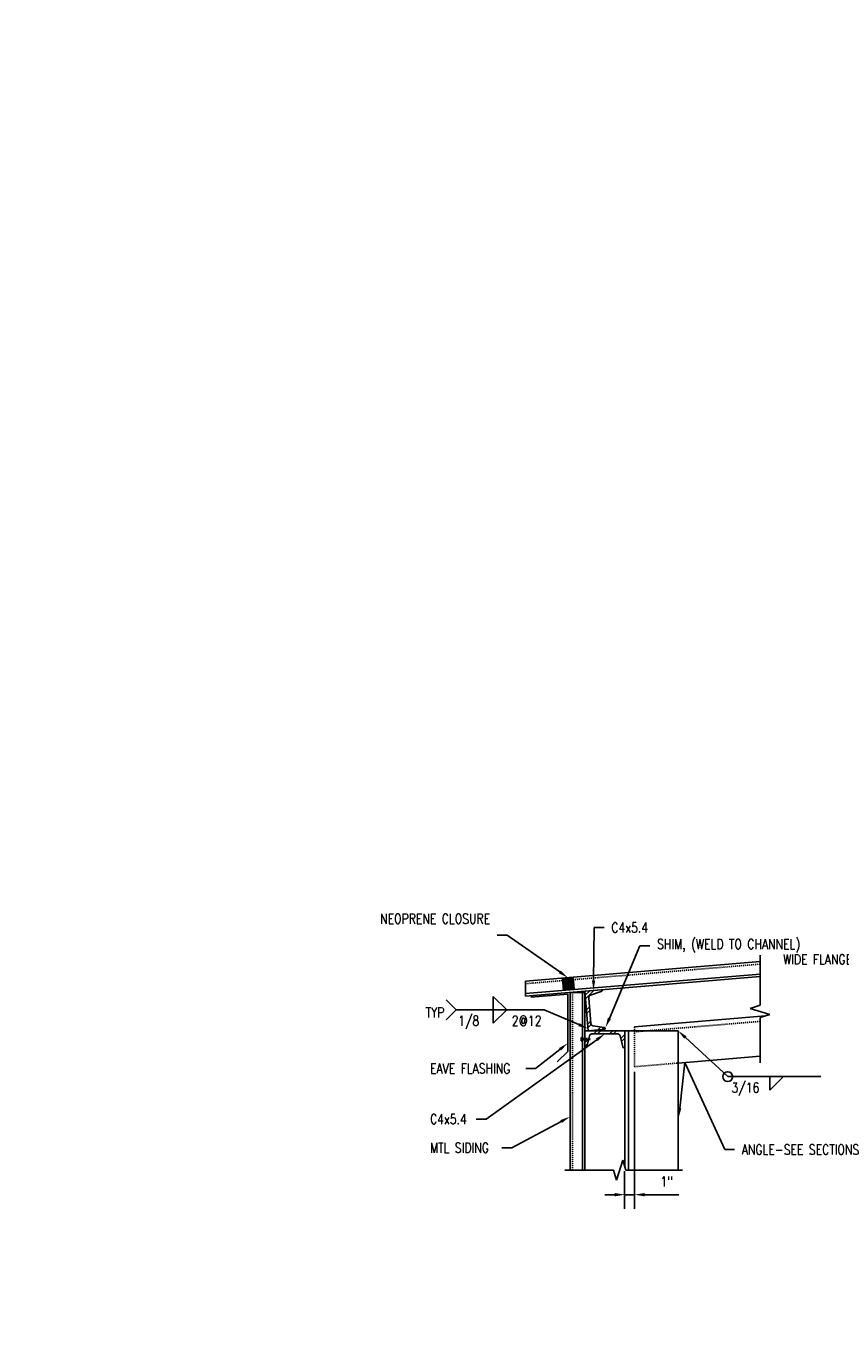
# Model space of a CAD drawing. Header units: inches. Extents: x 382 to 3028, y 70 to 495.
# Tile 1 of 41: x 695 to 777, y 122 to 254. Entities that reach past the tile are written whole.
import ezdxf
from ezdxf import colors
from ezdxf.entities.mleader import LeaderData, LeaderLine
from ezdxf.math import Vec2, Vec3

# ---------------------------------------------------------------- set-up
doc = ezdxf.new("R2010")
doc.units = ezdxf.units.IN
doc.header["$MEASUREMENT"] = 0
doc.linetypes.add('Hidden 3_32_', pattern=[0.140625, 0.09375, -0.046875])
for name, color, linetype in [('A-WALL-PATT', 8, 'Continuous'), ('S-ANNO-DIMS', 1, 'Continuous'), ('S-ANNO-NOTE', 2, 'Continuous'), ('S-ANNO-SYMB', 2, 'Continuous'), ('S-DETL-GENF', 92, 'Continuous'), ('S-DETL-HDLN', 90, 'Hidden 3_32_'), ('S-DETL-MEDM', 3, 'Continuous'), ('S-DETL-THIN', 1, 'Continuous')]:
    doc.layers.add(name, color=color, linetype=linetype)
doc.styles.add('Annotative', font='romans.shx', dxfattribs={"width": 0.8, "height": 0.125})
doc.dimstyles.new('Annotative', dxfattribs={"dimscale": 0, "dimtxt": 0.125, "dimasz": 0.125, "dimexe": 0.18, "dimexo": 0.0625, "dimgap": 0.09, "dimtad": 1, "dimdec": 3, "dimzin": 3, "dimdsep": 46, "dimlunit": 4, "dimtxsty": 'Annotative', "dimcen": 0.09, "dimclrt": 2, "dimazin": 2, "dimtfac": 1, "dimtdec": 3, "dimtmove": 0, "dimatfit": 0, "dimfxl": 1, "dimtfill": 1, "dimfrac": 2, "dimtolj": 1, "dimtzin": 0, "dimarcsym": 0})
pattern_1 = [(45, (996.2497, 0), (-0.7919596, 0.7919596), []), (45, (996.2497, 1.2), (-0.7919596, 0.7919596), [])]

# ---------------------------------------------------------------- blocks, each defined once
blk = doc.blocks.new('Break Line - Break Line-2034036-DETAIL D4')
at = {"layer": 'S-DETL-MEDM'}
for p, q in [((0.31, 1), (-0.31, -1)), ((0.63, 0), (0.31, 1)), ((-0.62, 0), (-5.53, 0)), ((-0.31, -1), (-0.62, 0)), ((6.33, 0), (0.63, 0))]:
    blk.add_line(p, q, dxfattribs=at)
blk = doc.blocks.new('Break Line - Break Line-2034509-DETAIL D4')
at = {"layer": 'S-DETL-MEDM'}
for p, q in [((0.31, 1), (-0.31, -1)), ((0.63, 0), (0.31, 1)), ((-0.62, 0), (-5.16, 0)), ((-0.31, -1), (-0.62, 0)), ((5.67, 0), (0.63, 0))]:
    blk.add_line(p, q, dxfattribs=at)
blk = doc.blocks.new('HDR-Si_Weld-Symbol - Bottom-2034533-DETAIL D4')
at = {"layer": 'S-ANNO-NOTE', "lineweight": -3}
for p, q in [((-0.437, 0), (0.671, 0)), ((0.031, -0.169), (0.2, 0)), ((0.031, 0), (0.031, -0.169)), ((0.2, 0), (0.031, 0))]:
    blk.add_line(p, q, dxfattribs=at)
blk.add_circle((-0.5, 0), 0.0625, dxfattribs=at)
blk = doc.blocks.new('HDR-Si_Weld-Symbol - Both-1969896-DETAIL D4')
at = {"layer": 'S-ANNO-NOTE', "lineweight": -3}
for p, q in [((0.031, 0.169), (0.2, 0)), ((0.031, 0), (0.031, 0.169)), ((-0.437, 0), (-0.563, 0.125)), ((-0.437, 0), (-0.563, -0.125)), ((-0.437, 0), (0.671, 0)), ((0.2, 0), (0.031, 0)), ((0.031, -0.169), (0.2, 0)), ((0.031, 0), (0.031, -0.169)), ((0.2, 0), (0.031, 0))]:
    blk.add_line(p, q, dxfattribs=at)
blk = doc.blocks.new('*D173')
at = {"layer": 'Defpoints', "color": 0, "transparency": 16777216}
for p in [(756.69, 149.01), (755.69, 138.98), (756.69, 136.12)]:
    blk.add_point(p, dxfattribs=at)
at = {"layer": 'S-ANNO-DIMS', "color": 0, "lineweight": -2, "transparency": 16777216}
for p, q in [((756.69, 148.51), (756.69, 134.68)), ((755.69, 138.48), (755.69, 134.68)), ((754.69, 136.12), (753.69, 136.12)), ((755.69, 136.12), (756.69, 136.12)), ((757.69, 136.12), (761.13, 136.12))]:
    blk.add_line(p, q, dxfattribs=at)
at = {"layer": 'S-ANNO-DIMS', "color": 0, "transparency": 16777216}
for points in [[(754.69, 136.29), (754.69, 135.95), (755.69, 136.12)], [(757.69, 136.29), (757.69, 135.95), (756.69, 136.12)]]:
    blk.add_solid(points, dxfattribs=at)
at = {"layer": 'S-ANNO-DIMS', "color": 2, "transparency": 16777216, "insert": (759.91, 137.44), "char_height": 1, "attachment_point": 5, "style": 'Annotative', "bg_fill": 3, "box_fill_scale": 1.25, "bg_fill_color": 256, "bg_fill_true_color": 13158600, "bg_fill_transparency": 0}
blk.add_mtext('\\A1;1"', dxfattribs=at)

msp = doc.modelspace()

# ---------------------------------------------------------------- hatches: boundary and pattern name
at = {"layer": 'A-WALL-PATT', "lineweight": -3}
msp.add_hatch(color=8, dxfattribs=at).paths.add_polyline_path([(749.5313, 156.6915), (750.6108, 156.7814), (750.5071, 158.0266), (749.4276, 157.9367)])
h = msp.add_hatch(dxfattribs=at)
h.set_pattern_fill('FP_2', color=8, style=0, pattern_type=2)
h.set_pattern_definition(pattern_1)
h.paths.add_polyline_path([(752.0224, 152.6344), (753.7375, 152.7769), (753.7273, 152.8621), (753.7162, 152.8874), (753.6997, 152.9096), (753.6788, 152.9277), (753.6544, 152.9407), (753.6277, 152.948), (752.4945, 153.1284), (752.4412, 153.1431), (752.3924, 153.1692), (752.3505, 153.2053), (752.3176, 153.2498), (752.2953, 153.3004), (752.2847, 153.3546), (752.0688, 155.9536), (752.0703, 156.0089), (752.084, 156.0625), (752.1091, 156.1118), (752.1444, 156.1543), (752.1882, 156.188), (752.2384, 156.2113), (753.3514, 156.5879), (753.3733, 156.6048), (753.391, 156.6261), (753.4036, 156.6507), (753.4104, 156.6775), (753.4112, 156.7051), (753.4063, 156.7632), (751.6912, 156.6207), (751.7265, 156.1958)])
h = msp.add_hatch(dxfattribs=at)
h.set_pattern_fill('FP_2', color=8, style=0, pattern_type=2)
h.set_pattern_definition(pattern_1)
h.paths.add_polyline_path([(751.7495, 150.9134), (751.777, 150.9165), (751.8031, 150.9255), (751.8266, 150.9401), (751.8463, 150.9594), (751.8613, 150.9826), (751.8709, 151.0086), (752.1445, 152.123), (752.1635, 152.1749), (752.1935, 152.2214), (752.233, 152.2601), (752.28, 152.2892), (752.3323, 152.3073), (752.3873, 152.3134), (754.9952, 152.3134), (755.0502, 152.3073), (755.1024, 152.2892), (755.1495, 152.2601), (755.189, 152.2214), (755.2189, 152.1749), (755.238, 152.123), (755.5211, 150.9826), (755.5361, 150.9594), (755.5559, 150.9401), (755.5794, 150.9255), (755.6055, 150.9165), (755.633, 150.9134), (755.6912, 150.9134), (755.6912, 152.6344), (751.6912, 152.6344), (751.6912, 150.9134)])

# ---------------------------------------------------------------- linework, layer by layer
at = {"layer": 'S-DETL-HDLN', "lineweight": -3}
for p, q in [((769.3162, 159.3433), (745.712, 157.3763)), ((750.4412, 156.4957), (750.4412, 138.5847)), ((769.3162, 153.5741), (756.6948, 152.5224)), ((756.6948, 153.0241), (756.6948, 149.0103)), ((751.3123, 151.9066), (751.3123, 151.6428)), ((751.3358, 151.9507), (751.4295, 151.9507)), ((751.3358, 151.8627), (751.4295, 151.8627)), ((751.3358, 151.6868), (751.4295, 151.6868)), ((751.3358, 151.5989), (751.4295, 151.5989)), ((751.4295, 151.5734), (751.4295, 151.9744)), ((751.4879, 151.8373), (751.4412, 151.8839)), ((751.4412, 151.681), (751.4879, 151.681)), ((751.5192, 151.7123), (751.4879, 151.8373)), ((751.4879, 151.681), (751.5192, 151.7123)), ((751.5198, 151.8685), (751.4888, 151.8373)), ((751.5511, 151.681), (751.5117, 151.8603)), ((751.5511, 151.8373), (751.5198, 151.8685)), ((751.52, 151.7123), (751.5511, 151.681)), ((751.5817, 151.8685), (751.5506, 151.8373)), ((751.5821, 151.712), (751.5511, 151.8373)), ((751.5511, 151.681), (751.5821, 151.712)), ((751.6129, 151.681), (751.5735, 151.8603)), ((751.6129, 151.8373), (751.5817, 151.8685)), ((751.5821, 151.712), (751.6129, 151.681)), ((751.6442, 151.7123), (751.6129, 151.681)), ((751.6456, 151.8685), (751.6146, 151.8373)), ((751.6146, 151.8373), (751.6437, 151.7123)), ((751.6437, 151.7123), (751.6747, 151.681)), ((751.6769, 151.8373), (751.6456, 151.8685)), ((751.6747, 151.681), (751.6456, 151.8685)), ((751.6747, 151.681), (751.706, 151.7123)), ((751.7067, 151.8685), (751.6756, 151.8373)), ((751.7069, 151.7123), (751.6769, 151.8373)), ((751.7379, 151.681), (751.7067, 151.8685)), ((751.7379, 151.8373), (751.7067, 151.8685)), ((751.7379, 151.681), (751.7069, 151.7123)), ((751.7692, 151.7123), (751.7379, 151.681)), ((751.7706, 151.8685), (751.7396, 151.8373)), ((751.7396, 151.8373), (751.7692, 151.7123)), ((751.7692, 151.7123), (751.8005, 151.681)), ((751.8019, 151.8373), (751.7706, 151.8685)), ((751.8005, 151.681), (751.7706, 151.8685)), ((751.8318, 151.7123), (751.8005, 151.681)), ((751.8317, 151.8685), (751.8006, 151.8373)), ((751.8318, 151.7123), (751.8019, 151.8373)), ((751.8629, 151.681), (751.8317, 151.8685)), ((751.8317, 151.8685), (751.8629, 151.8373)), ((751.8629, 151.681), (751.8318, 151.7123)), ((751.8629, 151.8373), (751.8942, 151.7123)), ((752.141, 151.8373), (751.8629, 151.8373)), ((751.8942, 151.7123), (751.8629, 151.681)), ((751.8942, 151.7123), (752.141, 151.7123)), ((752.1913, 151.7748), (752.081, 151.8036)), ((752.1913, 151.7747), (752.141, 151.8373)), ((752.141, 151.7123), (752.1913, 151.7747)), ((756.6948, 149.0103), (761.0662, 149.3745))]:
    msp.add_line(p, q, dxfattribs=at)
for centre, radius, start, end in [((751.3653, 151.9067), 0.053, 123.890061, 236.109936), ((751.4891, 151.7748), 0.1768, 150.158277, 209.841726), ((751.3653, 151.6428), 0.053, 123.890053, 236.109943), ((752.0815, 151.758), 0.0457, 90.64119, 269.35955), ((752.2219, 151.8509), 0.082, 189.549837, 248.127505)]:
    msp.add_arc(centre, radius, start, end, dxfattribs=at)
at = {"layer": 'S-DETL-MEDM', "lineweight": -3}
for p, q in [((769.3162, 159.5941), (745.712, 157.627)), ((769.3162, 158.3402), (745.712, 156.3732)), ((769.3162, 158.0894), (745.712, 156.1224)), ((745.712, 156.1224), (745.712, 157.627)), ((746.2306, 156.0009), (749.9628, 156.3124)), ((749.9628, 156.3124), (749.9628, 150.5565)), ((751.6912, 156.4957), (750.1912, 156.4957)), ((750.1912, 156.4957), (750.1912, 138.5847)), ((751.4412, 138.5847), (751.4412, 156.4957)), ((751.6912, 156.4957), (751.6912, 138.5847)), ((769.8617, 154.1213), (756.6948, 153.0241)), ((751.6912, 152.6344), (761.0662, 152.6344)), ((755.6912, 138.9847), (755.6912, 152.6344)), ((756.0662, 152.6344), (756.0662, 138.5847)), ((761.0662, 152.6344), (761.0662, 138.5847)), ((754.9952, 152.3134), (752.3873, 152.3134)), ((755.5116, 151.0086), (755.238, 152.123)), ((749.9628, 150.5565), (748.9021, 149.4959)), ((751.7495, 150.9134), (751.6912, 150.9134)), ((755.6912, 150.9134), (755.633, 150.9134)), ((769.3162, 150.062), (761.0662, 149.3745))]:
    msp.add_line(p, q, dxfattribs=at)
for centre, start, end in [((752.3873, 152.0634), 90, 166.204747), ((754.9952, 152.0634), 13.795253, 90)]:
    msp.add_arc(centre, 0.25, start, end, dxfattribs=at)
at = {"layer": 'S-DETL-THIN', "lineweight": -3}
for p, q in [((749.5313, 156.6915), (749.4276, 157.9367)), ((750.5071, 158.0266), (750.6108, 156.7814)), ((753.4063, 156.7632), (751.6912, 156.6207)), ((751.6912, 156.6207), (752.0224, 152.6344)), ((753.3263, 156.5763), (752.2384, 156.2113)), ((753.4063, 156.7632), (753.4112, 156.7051)), ((752.0688, 155.9536), (752.2847, 153.3546)), ((752.0224, 152.6344), (753.7375, 152.7769)), ((753.6277, 152.948), (752.4945, 153.1284)), ((753.7375, 152.7769), (753.7327, 152.8349)), ((751.8709, 151.0086), (752.1445, 152.123))]:
    msp.add_line(p, q, dxfattribs=at)
for centre, radius, start, end in [((753.2866, 156.6948), 0.125, 288.543999, 4.748746), ((752.3179, 155.9743), 0.25, 108.543999, 184.748746), ((752.5338, 153.3753), 0.25, 184.748746, 260.953493), ((753.6081, 152.8246), 0.125, 4.748746, 80.953493), ((751.7495, 151.0384), 0.125, 270, 346.204747), ((755.633, 151.0384), 0.125, 193.795253, 270)]:
    msp.add_arc(centre, radius, start, end, dxfattribs=at)

# ---------------------------------------------------------------- block references
at = {"layer": 'S-ANNO-SYMB', "lineweight": -3, "xscale": 8, "yscale": 8, "zscale": 8}
for name, p in [('HDR-Si_Weld-Symbol - Both-1969896-DETAIL D4', (742.2131, 154.7455)), ('HDR-Si_Weld-Symbol - Bottom-2034533-DETAIL D4', (770.0694, 148.0079))]:
    msp.add_blockref(name, p, dxfattribs=at)
at = {"layer": 'S-DETL-GENF', "lineweight": -3, "rotation": 89.99999999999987}
msp.add_blockref('Break Line - Break Line-2034509-DETAIL D4', (769.3162, 154.5759), dxfattribs=at)
at = {"layer": 'S-DETL-GENF', "lineweight": -3}
msp.add_blockref('Break Line - Break Line-2034036-DETAIL D4', (755.1912, 138.5847), dxfattribs=at)

# ---------------------------------------------------------------- texts
at = {"layer": 'S-ANNO-NOTE', "lineweight": -3, "char_height": 1, "line_spacing_factor": 0.981704, "style": 'Annotative'}
for s, insert, width, attachment_point in [('\\pxqr,t3.2,6.4,9.6,12.8,16,19.2,22.4,25.6,28.8,32,35.2,38.4,41.6,44.8,48,51.2,54.4,57.6,60.8,64,67.2,70.4,73.6,76.8,80,83.2,86.4,89.6,92.8,96,99.2,102.4;{TYP}', (737.5397, 154.4738), 2.199685, 6), ('\\pxqc,t3.2,6.4,9.6,12.8,16,19.2,22.4,25.6,28.8,32,35.2,38.4,41.6,44.8,48,51.2,54.4,57.6,60.8,64,67.2,70.4,73.6,76.8,80,83.2,86.4,89.6,92.8,96,99.2,102.4;{1/8}', (739.9946, 154.1385), 2.499528, 2), ('\\pxt3.2,6.4,9.6,12.8,16,19.2,22.4,25.6,28.8,32,35.2,38.4,41.6,44.8,48,51.2,54.4,57.6,60.8,64,67.2,70.4,73.6,76.8,80,83.2,86.4,89.6,92.8,96,99.2,102.4;{2@12}', (744.3329, 154.1385), 3.484724, 1), ('\\pxqc,t3.2,6.4,9.6,12.8,16,19.2,22.4,25.6,28.8,32,35.2,38.4,41.6,44.8,48,51.2,54.4,57.6,60.8,64,67.2,70.4,73.6,76.8,80,83.2,86.4,89.6,92.8,96,99.2,102.4;{3/16}', (767.8496, 147.4009), 3.300787, 2)]:
    msp.add_mtext(s, dxfattribs=dict(at, insert=insert, width=width, attachment_point=attachment_point))

# ---------------------------------------------------------------- leaders
at = {"layer": 'S-ANNO-NOTE', "lineweight": -3}
ml = msp.add_multileader_mtext('Standard', dxfattribs=at)
ml.set_content('C4x5.4 TYP PURLIN', color=256, style='Annotative')
ml.set_leader_properties(color=1, linetype='ByLayer', lineweight=-1)
ml.build(insert=Vec2(0, 0))
ml.multileader.update_dxf_attribs({"text_right_attachment_type": 3, "dogleg_length": 0.125, "arrow_head_size": 3, "scale": 24})
ctx = ml.context
ctx.base_point, ctx.scale, ctx.char_height, ctx.arrow_head_size, ctx.landing_gap_size, ctx.plane_origin = Vec3(1284.9348, 252.2727), 24, 3, 3, 2.16, Vec3(1322.3957, 231.9412)
ctx.right_attachment, ctx.text_align_type = 3, 2
notes = []
notes.append((ctx, [(0, (1, 1, 0), (1312.5977, 247.2727), (-1, 0), 3, [(0, [(1329.506, 228.4294)], 0, [])])]))
ctx.mtext.insert, ctx.mtext.width, ctx.mtext.alignment, ctx.mtext.flow_direction = Vec3(1307.4377, 253.7727), 27.100995, 3, 5
ml = msp.add_multileader_mtext('Standard', dxfattribs=at)
ml.set_content('METAL ROOFING', color=256, style='Annotative')
ml.set_leader_properties(color=1, linetype='ByLayer', lineweight=-1)
ml.build(insert=Vec2(0, 0))
ml.multileader.update_dxf_attribs({"text_right_attachment_type": 3, "dogleg_length": 0.125, "arrow_head_size": 3, "scale": 24})
ctx = ml.context
ctx.base_point, ctx.scale, ctx.char_height, ctx.arrow_head_size, ctx.landing_gap_size, ctx.plane_origin = Vec3(944.3671, 228.22), 24, 3, 3, 2.16, Vec3(969.3264, 215.7792)
ctx.right_attachment, ctx.text_align_type = 3, 2
notes.append((ctx, [(0, (1, 1, 0), (966.2014, 223.22), (-1, 0), 3, [(0, [(969.3264, 215.7792)], 0, [])])]))
ctx.mtext.insert, ctx.mtext.width, ctx.mtext.alignment, ctx.mtext.flow_direction = Vec3(961.0414, 229.72), 18.609717, 3, 5
ml = msp.add_multileader_mtext('Standard', dxfattribs=at)
ml.set_content('METAL ROOFING', color=256, style='Annotative')
ml.set_leader_properties(color=1, linetype='ByLayer', lineweight=-1)
ml.build(insert=Vec2(0, 0))
ml.multileader.update_dxf_attribs({"text_right_attachment_type": 3, "dogleg_length": 0.125, "arrow_head_size": 3, "scale": 24})
ctx = ml.context
ctx.base_point, ctx.scale, ctx.char_height, ctx.arrow_head_size, ctx.landing_gap_size, ctx.plane_origin = Vec3(1098.42, 217.549), 24, 3, 3, 2.16, Vec3(1138.9057, 200.8549)
ctx.right_attachment, ctx.text_align_type = 3, 2
notes.append((ctx, [(0, (1, 1, 0), (1120.2543, 212.549), (-1, 0), 3, [(0, [(1134.1843, 209.1021)], 0, [])])]))
ctx.mtext.insert, ctx.mtext.width, ctx.mtext.alignment, ctx.mtext.flow_direction = Vec3(1115.0943, 219.049), 18.609717, 3, 5
ml = msp.add_multileader_mtext('Standard', dxfattribs=at)
ml.set_content('METAL SIDING', color=256, style='Annotative')
ml.set_leader_properties(color=1, linetype='ByLayer', lineweight=-1)
ml.build(insert=Vec2(0, 0))
ml.multileader.update_dxf_attribs({"text_right_attachment_type": 3, "dogleg_length": 0.375, "arrow_head_size": 3, "scale": 24})
ctx = ml.context
ctx.base_point, ctx.scale, ctx.char_height, ctx.arrow_head_size, ctx.landing_gap_size, ctx.plane_origin = Vec3(905.57, 199.2342), 24, 3, 3, 2.16, Vec3(935.1463, 201.3122)
ctx.right_attachment, ctx.text_align_type = 3, 2
notes.append((ctx, [(0, (1, 1, 0), (929.6328, 194.2342), (-1, 0), 9, [(0, [(935.3397, 201.3122)], 0, [])])]))
ctx.mtext.insert, ctx.mtext.width, ctx.mtext.alignment, ctx.mtext.flow_direction = Vec3(918.4728, 200.7342), 13.240565, 3, 5
ml = msp.add_multileader_mtext('Standard', dxfattribs=at)
ml.set_content('C4x5.4 TYP GIRT', color=256, style='Annotative')
ml.set_leader_properties(color=1, linetype='ByLayer', lineweight=-1)
ml.build(insert=Vec2(0, 0))
ml.multileader.update_dxf_attribs({"text_right_attachment_type": 3, "dogleg_length": 0.375, "arrow_head_size": 3, "scale": 24})
ctx = ml.context
ctx.base_point, ctx.scale, ctx.char_height, ctx.arrow_head_size, ctx.landing_gap_size, ctx.plane_origin = Vec3(909.5197, 162.6536), 24, 3, 3, 2.16, Vec3(938.8397, 141.676)
ctx.right_attachment, ctx.text_align_type = 3, 2
notes.append((ctx, [(0, (1, 1, 0), (938.8397, 157.6536), (-1, 0), 9, [(0, [(938.8397, 141.676)], 0, [])])]))
ctx.mtext.insert, ctx.mtext.width, ctx.mtext.alignment, ctx.mtext.flow_direction = Vec3(927.6797, 164.1536), 19.9331, 3, 5
ml = msp.add_multileader_mtext('Standard', dxfattribs=at)
ml.set_content('CL STIFFENER AND HSS', color=256, style='Annotative')
ml.set_leader_properties(color=1, linetype='ByLayer', lineweight=-1)
ml.build(insert=Vec2(0, 0))
ml.multileader.update_dxf_attribs({"text_right_attachment_type": 3, "dogleg_length": 0.125, "arrow_head_size": 1, "scale": 8})
ctx = ml.context
ctx.base_point, ctx.scale, ctx.char_height, ctx.arrow_head_size, ctx.landing_gap_size, ctx.plane_origin = Vec3(784.2742, 163.7303), 8, 1, 1, 0.72, Vec3(807.5165, 161.7288)
ctx.right_attachment, ctx.text_align_type = 3, 2
notes.append((ctx, [(0, (1, 1, 0), (801.1523, 163.7303), (-1, 0), 1, [(0, [(807.6926, 161.7288)], 0, [])])]))
ctx.mtext.insert, ctx.mtext.width, ctx.mtext.alignment, ctx.mtext.flow_direction = Vec3(799.4323, 164.2303), 15.258636, 3, 5
ml = msp.add_multileader_mtext('Standard', dxfattribs=at)
ml.set_content('NEOPRENE CLOSURE', color=256, style='Annotative')
ml.set_leader_properties(color=1, linetype='ByLayer', lineweight=-1)
ml.build(insert=Vec2(0, 0))
ml.multileader.update_dxf_attribs({"text_right_attachment_type": 3, "dogleg_length": 0.125, "arrow_head_size": 1, "scale": 8})
ctx = ml.context
ctx.base_point, ctx.scale, ctx.char_height, ctx.arrow_head_size, ctx.landing_gap_size, ctx.plane_origin = Vec3(735.3716, 163.9104), 8, 1, 1, 0.72, Vec3(735.0468, 157.9594)
ctx.right_attachment, ctx.text_align_type = 3, 2
notes.append((ctx, [(1, (1, 1, 0), (743.8687, 162.2437), (-1, 0), 1, [(0, [(749.9673, 157.9816)], 0, [])])]))
ctx.mtext.insert, ctx.mtext.width, ctx.mtext.alignment, ctx.mtext.flow_direction = Vec3(742.1487, 164.4104), 5.575057, 3, 5
ml = msp.add_multileader_mtext('Standard', dxfattribs=at)
ml.set_content('C4x5.4', color=256, style='Annotative')
ml.set_leader_properties(color=1, linetype='ByLayer', lineweight=-1)
ml.build(insert=Vec2(0, 0))
ml.multileader.update_dxf_attribs({"text_right_attachment_type": 3, "dogleg_length": 0.125, "arrow_head_size": 1, "scale": 8})
ctx = ml.context
ctx.base_point, ctx.scale, ctx.char_height, ctx.arrow_head_size, ctx.landing_gap_size, ctx.plane_origin = Vec3(753.6249, 163.0274), 8, 1, 1, 0.72, Vec3(748.6436, 157.0291)
ctx.right_attachment = 3
notes.append((ctx, [(0, (1, 1, 0), (752.6249, 163.0274), (1, 0), 1, [(0, [(752.5488, 156.6919)], 0, [])])]))
ctx.mtext.insert, ctx.mtext.flow_direction = Vec3(754.3449, 163.5274), 5
ml = msp.add_multileader_mtext('Standard', dxfattribs=at)
ml.set_content('SHIM, (WELD TO CHANNEL)', color=256, style='Annotative')
ml.set_leader_properties(color=1, linetype='ByLayer', lineweight=-1)
ml.build(insert=Vec2(0, 0))
ml.multileader.update_dxf_attribs({"text_right_attachment_type": 3, "dogleg_length": 0.125, "arrow_head_size": 1, "scale": 8})
ctx = ml.context
ctx.base_point, ctx.scale, ctx.char_height, ctx.arrow_head_size, ctx.landing_gap_size, ctx.plane_origin = Vec3(758.2314, 161.1958), 8, 1, 1, 0.72, Vec3(753.7679, 152.9608)
ctx.right_attachment = 3
notes.append((ctx, [(0, (1, 1, 0), (757.2314, 161.1958), (1, 0), 1, [(0, [(753.7679, 152.9608)], 0, [])])]))
ctx.mtext.insert, ctx.mtext.flow_direction = Vec3(758.9514, 161.8625), 5
ml = msp.add_multileader_mtext('Standard', dxfattribs=at)
ml.set_content('WIDE FLANGE DOOR ROLLER GUIDE SUPPORT SEE SECTIONS', color=256, style='Annotative')
ml.set_leader_properties(color=1, linetype='ByLayer', lineweight=-1)
ml.build(insert=Vec2(0, 0))
ml.multileader.update_dxf_attribs({"text_right_attachment_type": 3, "dogleg_length": 0.125, "arrow_head_size": 1, "scale": 8})
ctx = ml.context
ctx.base_point, ctx.scale, ctx.char_height, ctx.arrow_head_size, ctx.landing_gap_size, ctx.plane_origin = Vec3(784.2742, 159.8234), 8, 1, 1, 0.72, Vec3(803.5515, 153.1694)
ctx.right_attachment, ctx.text_align_type = 3, 2
notes.append((ctx, [(0, (1, 1, 0), (805.6475, 158.1567), (-1, 0), 1, [(0, [(805.0275, 153.0763)], 0, [])])]))
ctx.mtext.insert, ctx.mtext.width, ctx.mtext.alignment, ctx.mtext.flow_direction = Vec3(803.9275, 160.3234), 19.076284, 3, 5
ml = msp.add_multileader_mtext('Standard', dxfattribs=at)
ml.set_content('C4x5.4 TYP GIRT', color=256, style='Annotative')
ml.set_leader_properties(color=1, linetype='ByLayer', lineweight=-1)
ml.build(insert=Vec2(0, 0))
ml.multileader.update_dxf_attribs({"text_right_attachment_type": 3, "dogleg_length": 0.125, "arrow_head_size": 3, "scale": 24})
ctx = ml.context
ctx.base_point, ctx.scale, ctx.char_height, ctx.arrow_head_size, ctx.landing_gap_size, ctx.plane_origin = Vec3(1109.7692, 156.4917), 24, 3, 3, 2.16, Vec3(1139.1961, 135.3782)
ctx.right_attachment, ctx.text_align_type = 3, 2
notes.append((ctx, [(0, (1, 1, 0), (1133.0892, 151.4917), (-1, 0), 3, [(0, [(1139.1961, 135.3782)], 0, [])])]))
ctx.mtext.insert, ctx.mtext.width, ctx.mtext.alignment, ctx.mtext.flow_direction = Vec3(1127.9292, 157.9917), 19.9331, 3, 5
ml = msp.add_multileader_mtext('Standard', dxfattribs=at)
ml.set_content('', color=256, style='Annotative')
ml.set_leader_properties(color=256, linetype='ByLayer', lineweight=-1)
ml.build(insert=Vec2(0, 0))
ml.multileader.update_dxf_attribs({"has_dogleg": 0, "text_right_attachment_type": 3, "dogleg_length": 0.125, "arrow_head_size": 1, "scale": 8})
ctx = ml.context
ctx.base_point, ctx.scale, ctx.char_height, ctx.arrow_head_size, ctx.landing_gap_size, ctx.plane_origin = Vec3(746.1405, 154.7455), 8, 1, 1, 0.72, Vec3(752.0042, 152.8538)
ctx.right_attachment, ctx.text_align_type = 3, 2
notes.append((ctx, [(0, (1, 1, 0), (748.5805, 154.7455), (-1, 0), 1, [(0, [(752.0042, 152.8538)], 0, [])])]))
ctx.mtext.insert, ctx.mtext.alignment, ctx.mtext.flow_direction = Vec3(746.8605, 155.2455), 3, 5
ml = msp.add_multileader_mtext('Standard', dxfattribs=at)
ml.set_content('', color=256, style='Annotative')
ml.set_leader_properties(color=256, linetype='ByLayer', lineweight=-1)
ml.build(insert=Vec2(0, 0))
ml.multileader.update_dxf_attribs({"text_right_attachment_type": 3, "dogleg_length": 0.36, "arrow_head_size": 1, "scale": 8})
ctx = ml.context
ctx.base_point, ctx.scale, ctx.char_height, ctx.arrow_head_size, ctx.landing_gap_size, ctx.plane_origin = Vec3(766.5694, 148.0079), 8, 1, 1, 0.72, Vec3(761.0662, 152.6344)
ctx.right_attachment = 3
notes.append((ctx, [(0, (1, 1, 0), (766.0694, 148.0079), (1, 0), 0.5, [(0, [(761.0662, 152.6344)], 0, [])])]))
ctx.mtext.insert, ctx.mtext.flow_direction = Vec3(767.2894, 148.5079), 5
ml = msp.add_multileader_mtext('Standard', dxfattribs=at)
ml.set_content('C4x5.4', color=256, style='Annotative')
ml.set_leader_properties(color=1, linetype='ByLayer', lineweight=-1)
ml.build(insert=Vec2(0, 0))
ml.multileader.update_dxf_attribs({"text_right_attachment_type": 3, "dogleg_length": 0.125, "arrow_head_size": 1, "scale": 8})
ctx = ml.context
ctx.base_point, ctx.scale, ctx.char_height, ctx.arrow_head_size, ctx.landing_gap_size, ctx.plane_origin = Vec3(735.3716, 143.7384), 8, 1, 1, 0.72, Vec3(734.8332, 140.6221)
ctx.right_attachment = 3
notes.append((ctx, [(1, (1, 1, 0), (741.7354, 143.7384), (-1, 0), 1, [(0, [(753.6912, 152.3134)], 0, [])])]))
ctx.mtext.insert, ctx.mtext.flow_direction = Vec3(736.0916, 144.2384), 5
ml = msp.add_multileader_mtext('Standard', dxfattribs=at)
ml.set_content('EAVE FLASHING', color=256, style='Annotative')
ml.set_leader_properties(color=1, linetype='ByLayer', lineweight=-1)
ml.build(insert=Vec2(0, 0))
ml.multileader.update_dxf_attribs({"text_right_attachment_type": 3, "dogleg_length": 0.125, "arrow_head_size": 1, "scale": 8})
ctx = ml.context
ctx.base_point, ctx.scale, ctx.char_height, ctx.arrow_head_size, ctx.landing_gap_size, ctx.plane_origin = Vec3(735.3716, 148.8307), 8, 1, 1, 0.72, Vec3(749.9628, 151.377)
ctx.right_attachment = 3
notes.append((ctx, [(0, (1, 1, 0), (746.7259, 148.8307), (-1, 0), 1, [(0, [(749.9628, 151.377)], 0, [])])]))
ctx.mtext.insert, ctx.mtext.flow_direction = Vec3(736.0916, 149.3307), 5
ml = msp.add_multileader_mtext('Standard', dxfattribs=at)
ml.set_content('ANGLE-SEE SECTIONS', color=256, style='Annotative')
ml.set_leader_properties(color=1, linetype='ByLayer', lineweight=-1)
ml.build(insert=Vec2(0, 0))
ml.multileader.update_dxf_attribs({"text_right_attachment_type": 3, "dogleg_length": 0.125, "arrow_head_size": 1, "scale": 8})
ctx = ml.context
ctx.base_point, ctx.scale, ctx.char_height, ctx.arrow_head_size, ctx.landing_gap_size, ctx.plane_origin = Vec3(766.7601, 140.6673), 8, 1, 1, 0.72, Vec3(761.1194, 143.8482)
ctx.right_attachment = 3
notes.append((ctx, [(0, (1, 1, 0), (765.7601, 140.6673), (1, 0), 1, [(1, [(761.1194, 143.8482), (761.748, 149.4313)], 0, [])])]))
ctx.mtext.insert, ctx.mtext.width, ctx.mtext.flow_direction = Vec3(767.4801, 141.1673), 6.419982, 5
ml = msp.add_multileader_mtext('Standard', dxfattribs=at)
ml.set_content('MTL SIDING', color=256, style='Annotative')
ml.set_leader_properties(color=1, linetype='ByLayer', lineweight=-1)
ml.build(insert=Vec2(0, 0))
ml.multileader.update_dxf_attribs({"text_right_attachment_type": 3, "dogleg_length": 0.125, "arrow_head_size": 1, "scale": 8})
ctx = ml.context
ctx.base_point, ctx.scale, ctx.char_height, ctx.arrow_head_size, ctx.landing_gap_size, ctx.plane_origin = Vec3(735.3716, 140.8443), 8, 1, 1, 0.72, Vec3(750.1751, 143.968)
ctx.right_attachment = 3
notes.append((ctx, [(0, (1, 1, 0), (744.3259, 140.8443), (-1, 0), 1, [(0, [(750.1751, 143.968)], 0, [])])]))
ctx.mtext.insert, ctx.mtext.flow_direction = Vec3(736.0916, 141.3443), 5
for ctx, leaders in notes:
    for number, flags, end, landing, length, lines in leaders:
        leader = LeaderData()
        leader.index, (leader.has_last_leader_line, leader.has_dogleg_vector, leader.attachment_direction) = number, flags
        leader.last_leader_point, leader.dogleg_vector, leader.dogleg_length = Vec3(end), Vec3(landing), length
        for number, points, colour, breaks in lines:
            line = LeaderLine()
            line.index, line.vertices, line.color, line.breaks = number, Vec3.list(points), colors.encode_raw_color(colour), breaks
            leader.lines.append(line)
        ctx.leaders.append(leader)

# ---------------------------------------------------------------- next in the draw order: dimensions: what is measured, and where the dimension line sits
at = {"layer": 'S-ANNO-DIMS'}
dim = msp.add_linear_dim(base=(756.6948, 136.1208), p1=(755.6912, 138.9847), p2=(756.6948, 149.0103), dimstyle='Annotative', override={"dimpost": '\\X'}, dxfattribs=at)
dim.commit()
dim.dimension.update_dxf_attribs({"geometry": '*D173', "text_midpoint": (759.9101, 137.436)})

# ---------------------------------------------------------------- next in the draw order: leaders
at = {"layer": 'S-ANNO-NOTE', "lineweight": -3}
ml = msp.add_multileader_mtext('Standard', dxfattribs=at)
ml.set_content('FOUR WAY ROLLER BRACKET CONNECTED TO WT FOR POWER AND GROUNDING CABLES, TYP. REFER TO E-513', color=256, style='Annotative')
ml.set_leader_properties(color=1, linetype='ByLayer', lineweight=-1)
ml.build(insert=Vec2(0, 0))
ml.multileader.update_dxf_attribs({"text_right_attachment_type": 3, "dogleg_length": 0.125, "arrow_head_size": 3, "scale": 24})
ctx = ml.context
ctx.base_point, ctx.scale, ctx.char_height, ctx.arrow_head_size, ctx.landing_gap_size, ctx.plane_origin = Vec3(1440.4143, 143.2155), 24, 3, 3, 2.16, Vec3(1537.6513, 159.8787)
ctx.right_attachment, ctx.text_align_type = 3, 2
notes = []
notes.append((ctx, [(0, (1, 1, 0), (1492.6486, 123.2155), (-1, 0), 3, [(0, [(1527.7513, 160.5339)], 0, [])])]))
ctx.mtext.insert, ctx.mtext.width, ctx.mtext.alignment, ctx.mtext.flow_direction = Vec3(1487.4886, 144.7155), 46.053057, 3, 5
ml = msp.add_multileader_mtext('Standard', dxfattribs=at)
ml.set_content('FOUR WAY ROLLER BRACKET CONNECTED TO WT FOR POWER AND GROUNDING CABLES, TYP. REFER TO E-513', color=256, style='Annotative')
ml.set_leader_properties(color=1, linetype='ByLayer', lineweight=-1)
ml.build(insert=Vec2(0, 0))
ml.multileader.update_dxf_attribs({"text_right_attachment_type": 3, "dogleg_length": 0.125, "arrow_head_size": 3, "scale": 24})
ctx = ml.context
ctx.base_point, ctx.scale, ctx.char_height, ctx.arrow_head_size, ctx.landing_gap_size, ctx.plane_origin = Vec3(1645.2604, 142.4991), 24, 3, 3, 2.16, Vec3(1742.4974, 159.1623)
ctx.right_attachment, ctx.text_align_type = 3, 2
notes.append((ctx, [(0, (1, 1, 0), (1697.4947, 122.4991), (-1, 0), 3, [(0, [(1732.5974, 159.8175)], 0, [])])]))
ctx.mtext.insert, ctx.mtext.width, ctx.mtext.alignment, ctx.mtext.flow_direction = Vec3(1692.3347, 143.9991), 46.053057, 3, 5
for ctx, leaders in notes:
    for number, flags, end, landing, length, lines in leaders:
        leader = LeaderData()
        leader.index, (leader.has_last_leader_line, leader.has_dogleg_vector, leader.attachment_direction) = number, flags
        leader.last_leader_point, leader.dogleg_vector, leader.dogleg_length = Vec3(end), Vec3(landing), length
        for number, points, colour, breaks in lines:
            line = LeaderLine()
            line.index, line.vertices, line.color, line.breaks = number, Vec3.list(points), colors.encode_raw_color(colour), breaks
            leader.lines.append(line)
        ctx.leaders.append(leader)

doc.saveas('drawing.dxf')
